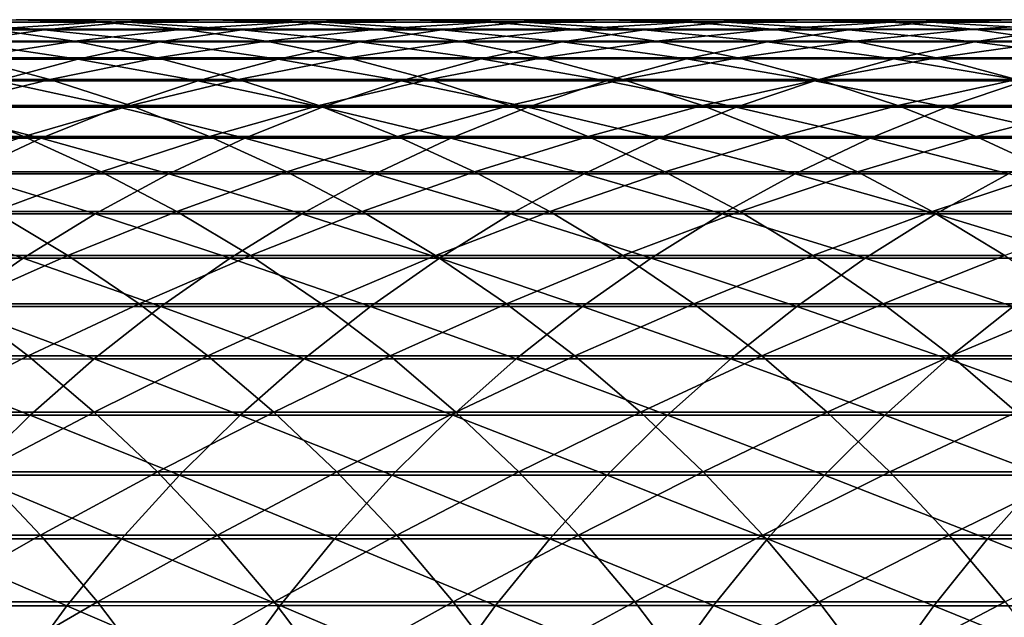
# Model space of a CAD drawing. Header units: metres. Extents: x -24 to 236, y -24 to 24.
# Tile 110 of 256: x 35.41 to 40.77, y 5.75 to 9. Entities that reach past the tile are written whole.
import ezdxf

# ---------------------------------------------------------------- set-up
doc = ezdxf.new("R2010")
doc.units = ezdxf.units.M
doc.layers.add('solid_10392024', color=7, linetype='CONTINUOUS')

msp = doc.modelspace()

# ---------------------------------------------------------------- linework, layer by layer
at = {"layer": 'solid_10392024'}
for points in [[(34.480358, 8.945696, 277.006073), (35.542892, 8.945666, 279.743988), (34.934357, 8.986072, 276.83194)], [(35.389732, 9.000037, 276.657288), (35.845142, 8.987552, 276.482635), (34.799976, 8.987594, 273.724976)], [(34.799976, 8.987594, 273.724976), (35.845142, 8.987552, 276.482635), (35.255444, 8.948692, 273.554382)], [(34.934357, 8.986072, 276.83194), (35.995487, 8.986042, 279.566254), (35.389732, 9.000037, 276.657288)], [(35.542892, 8.945666, 279.743988), (35.995487, 8.986042, 279.566254), (34.934357, 8.986072, 276.83194)], [(35.845142, 8.987552, 276.482635), (36.299252, 8.94865, 276.308472), (35.255444, 8.948692, 273.554382)], [(35.389732, 9.000037, 276.657288), (36.449451, 9.000008, 279.38797), (35.845142, 8.987552, 276.482635)], [(35.995487, 8.986042, 279.566254), (36.449451, 9.000008, 279.38797), (35.389732, 9.000037, 276.657288)], [(35.542892, 8.945666, 279.743988), (36.618587, 8.945663, 282.451019), (35.995487, 8.986042, 279.566254)], [(36.449451, 9.000008, 279.38797), (36.903454, 8.987521, 279.209686), (35.845142, 8.987552, 276.482635)], [(35.845142, 8.987552, 276.482635), (36.903454, 8.987521, 279.209686), (36.299252, 8.94865, 276.308472)], [(35.995487, 8.986042, 279.566254), (37.069725, 8.986039, 282.269623), (36.449451, 9.000008, 279.38797)], [(36.618587, 8.945663, 282.451019), (37.069725, 8.986039, 282.269623), (35.995487, 8.986042, 279.566254)], [(36.903454, 8.987521, 279.209686), (37.356159, 8.948621, 279.031891), (36.299252, 8.94865, 276.308472)], [(36.449451, 9.000008, 279.38797), (37.522232, 9.000005, 282.087646), (36.903454, 8.987521, 279.209686)], [(37.069725, 8.986039, 282.269623), (37.522232, 9.000005, 282.087646), (36.449451, 9.000008, 279.38797)], [(36.618587, 8.945663, 282.451019), (37.707314, 8.945704, 285.12677), (37.069725, 8.986039, 282.269623)], [(37.522232, 9.000005, 282.087646), (37.974773, 8.987518, 281.905701), (36.903454, 8.987521, 279.209686)], [(36.903454, 8.987521, 279.209686), (37.974773, 8.987518, 281.905701), (37.356159, 8.948621, 279.031891)], [(37.069725, 8.986039, 282.269623), (38.15694, 8.986079, 284.94165), (37.522232, 9.000005, 282.087646)], [(37.707314, 8.945704, 285.12677), (38.15694, 8.986079, 284.94165), (37.069725, 8.986039, 282.269623)], [(37.974773, 8.987518, 281.905701), (38.426022, 8.948618, 281.724243), (37.356159, 8.948621, 279.031891)], [(37.522232, 9.000005, 282.087646), (38.607929, 9.000045, 284.755981), (37.974773, 8.987518, 281.905701)], [(38.15694, 8.986079, 284.94165), (38.607929, 9.000045, 284.755981), (37.522232, 9.000005, 282.087646)], [(37.707314, 8.945704, 285.12677), (38.808918, 8.945783, 287.770874), (38.15694, 8.986079, 284.94165)], [(38.607929, 9.000045, 284.755981), (39.05896, 8.987558, 284.570282), (37.974773, 8.987518, 281.905701)], [(37.974773, 8.987518, 281.905701), (39.05896, 8.987558, 284.570282), (38.426022, 8.948618, 281.724243)], [(38.15694, 8.986079, 284.94165), (39.256981, 8.986159, 287.582001), (38.607929, 9.000045, 284.755981)], [(38.808918, 8.945783, 287.770874), (39.256981, 8.986159, 287.582001), (38.15694, 8.986079, 284.94165)], [(39.05896, 8.987558, 284.570282), (39.508698, 8.948658, 284.385101), (38.426022, 8.948618, 281.724243)], [(38.607929, 9.000045, 284.755981), (39.706398, 9.000125, 287.392548), (39.05896, 8.987558, 284.570282)], [(39.256981, 8.986159, 287.582001), (39.706398, 9.000125, 287.392548), (38.607929, 9.000045, 284.755981)], [(38.808918, 8.945783, 287.770874), (39.923248, 8.945878, 290.382996), (39.256981, 8.986159, 287.582001)], [(39.706398, 9.000125, 287.392548), (40.155853, 8.987638, 287.203064), (39.05896, 8.987558, 284.570282)], [(39.05896, 8.987558, 284.570282), (40.155853, 8.987638, 287.203064), (39.508698, 8.948658, 284.385101)], [(39.256981, 8.986159, 287.582001), (40.369682, 8.986255, 290.190308), (39.706398, 9.000125, 287.392548)], [(39.923248, 8.945878, 290.382996), (40.369682, 8.986255, 290.190308), (39.256981, 8.986159, 287.582001)], [(40.155853, 8.987638, 287.203064), (40.604027, 8.948737, 287.01413), (39.508698, 8.948658, 284.385101)], [(39.706398, 9.000125, 287.392548), (40.817471, 9.00022, 289.997009), (40.155853, 8.987638, 287.203064)], [(40.369682, 8.986255, 290.190308), (40.817471, 9.00022, 289.997009), (39.706398, 9.000125, 287.392548)], [(39.923248, 8.945878, 290.382996), (41.050144, 8.945969, 292.962799), (40.369682, 8.986255, 290.190308)], [(40.817471, 9.00022, 289.997009), (41.265297, 8.987735, 289.803711), (40.155853, 8.987638, 287.203064)], [(40.155853, 8.987638, 287.203064), (41.265297, 8.987735, 289.803711), (40.604027, 8.948737, 287.01413)], [(40.369682, 8.986255, 290.190308), (41.494892, 8.986345, 292.766235), (40.817471, 9.00022, 289.997009)], [(41.050144, 8.945969, 292.962799), (41.494892, 8.986345, 292.766235), (40.369682, 8.986255, 290.190308)], [(41.265297, 8.987735, 289.803711), (41.711845, 8.948833, 289.610962), (40.604027, 8.948737, 287.01413)], [(35.092999, 8.878999, 279.920654), (35.542892, 8.945666, 279.743988), (34.480358, 8.945696, 277.006073)], [(35.255444, 8.948692, 273.554382), (35.708263, 8.883492, 273.384766), (34.678989, 8.883533, 270.603912)], [(35.092999, 8.878999, 279.920654), (36.170143, 8.878996, 282.631348), (35.542892, 8.945666, 279.743988)], [(35.255444, 8.948692, 273.554382), (36.299252, 8.94865, 276.308472), (35.708263, 8.883492, 273.384766)], [(36.170143, 8.878996, 282.631348), (36.618587, 8.945663, 282.451019), (35.542892, 8.945666, 279.743988)], [(36.299252, 8.94865, 276.308472), (36.750729, 8.88345, 276.135315), (35.708263, 8.883492, 273.384766)], [(36.170143, 8.878996, 282.631348), (37.260368, 8.879036, 285.310791), (36.618587, 8.945663, 282.451019)], [(36.299252, 8.94865, 276.308472), (37.356159, 8.948621, 279.031891), (36.750729, 8.88345, 276.135315)], [(37.260368, 8.879036, 285.310791), (37.707314, 8.945704, 285.12677), (36.618587, 8.945663, 282.451019)], [(37.356159, 8.948621, 279.031891), (37.80624, 8.88342, 278.855133), (36.750729, 8.88345, 276.135315)], [(37.260368, 8.879036, 285.310791), (38.363529, 8.879115, 287.958649), (37.707314, 8.945704, 285.12677)], [(37.356159, 8.948621, 279.031891), (38.426022, 8.948618, 281.724243), (37.80624, 8.88342, 278.855133)], [(38.363529, 8.879115, 287.958649), (38.808918, 8.945783, 287.770874), (37.707314, 8.945704, 285.12677)], [(38.426022, 8.948618, 281.724243), (38.874653, 8.883417, 281.543854), (37.80624, 8.88342, 278.855133)], [(38.363529, 8.879115, 287.958649), (39.479477, 8.87921, 290.574554), (38.808918, 8.945783, 287.770874)], [(38.426022, 8.948618, 281.724243), (39.508698, 8.948658, 284.385101), (38.874653, 8.883417, 281.543854)], [(39.479477, 8.87921, 290.574554), (39.923248, 8.945878, 290.382996), (38.808918, 8.945783, 287.770874)], [(39.508698, 8.948658, 284.385101), (39.955826, 8.883456, 284.201019), (38.874653, 8.883417, 281.543854)], [(39.479477, 8.87921, 290.574554), (40.608051, 8.879299, 293.158203), (39.923248, 8.945878, 290.382996)], [(39.508698, 8.948658, 284.385101), (40.604027, 8.948737, 287.01413), (39.955826, 8.883456, 284.201019)], [(40.608051, 8.879299, 293.158203), (41.050144, 8.945969, 292.962799), (39.923248, 8.945878, 290.382996)], [(40.604027, 8.948737, 287.01413), (41.049599, 8.883535, 286.826294), (39.955826, 8.883456, 284.201019)], [(40.604027, 8.948737, 287.01413), (41.711845, 8.948833, 289.610962), (41.049599, 8.883535, 286.826294)], [(40.608051, 8.879299, 293.158203), (41.749104, 8.879368, 295.709229), (41.050144, 8.945969, 292.962799)], [(34.647133, 8.786236, 280.095764), (35.725712, 8.786233, 282.810059), (35.092999, 8.878999, 279.920654)], [(34.678989, 8.883533, 270.603912), (35.708263, 8.883492, 273.384766), (35.129124, 8.792222, 270.43927)], [(35.725712, 8.786233, 282.810059), (36.170143, 8.878996, 282.631348), (35.092999, 8.878999, 279.920654)], [(35.708263, 8.883492, 273.384766), (36.157112, 8.792181, 273.216644), (35.129124, 8.792222, 270.43927)], [(35.708263, 8.883492, 273.384766), (36.750729, 8.88345, 276.135315), (36.157112, 8.792181, 273.216644)], [(35.725712, 8.786233, 282.810059), (36.817425, 8.786272, 285.493164), (36.170143, 8.878996, 282.631348)], [(36.750729, 8.88345, 276.135315), (37.198242, 8.792139, 275.963684), (36.157112, 8.792181, 273.216644)], [(36.817425, 8.786272, 285.493164), (37.260368, 8.879036, 285.310791), (36.170143, 8.878996, 282.631348)], [(36.750729, 8.88345, 276.135315), (37.80624, 8.88342, 278.855133), (37.198242, 8.792139, 275.963684)], [(36.817425, 8.786272, 285.493164), (37.922127, 8.78635, 288.144714), (37.260368, 8.879036, 285.310791)], [(37.80624, 8.88342, 278.855133), (38.252369, 8.79211, 278.679932), (37.198242, 8.792139, 275.963684)], [(37.922127, 8.78635, 288.144714), (38.363529, 8.879115, 287.958649), (37.260368, 8.879036, 285.310791)], [(37.80624, 8.88342, 278.855133), (38.874653, 8.883417, 281.543854), (38.252369, 8.79211, 278.679932)], [(37.922127, 8.78635, 288.144714), (39.039673, 8.786444, 290.764404), (38.363529, 8.879115, 287.958649)], [(38.874653, 8.883417, 281.543854), (39.319347, 8.792107, 281.365021), (38.252369, 8.79211, 278.679932)], [(39.039673, 8.786444, 290.764404), (39.479477, 8.87921, 290.574554), (38.363529, 8.879115, 287.958649)], [(38.874653, 8.883417, 281.543854), (39.955826, 8.883456, 284.201019), (39.319347, 8.792107, 281.365021)], [(39.039673, 8.786444, 290.764404), (40.169914, 8.786532, 293.351837), (39.479477, 8.87921, 290.574554)], [(39.955826, 8.883456, 284.201019), (40.399029, 8.792147, 284.018555), (39.319347, 8.792107, 281.365021)], [(40.169914, 8.786532, 293.351837), (40.608051, 8.879299, 293.158203), (39.479477, 8.87921, 290.574554)], [(39.955826, 8.883456, 284.201019), (41.049599, 8.883535, 286.826294), (40.399029, 8.792147, 284.018555)], [(40.169914, 8.786532, 293.351837), (41.312691, 8.786601, 295.906738), (40.608051, 8.879299, 293.158203)], [(41.049599, 8.883535, 286.826294), (41.491257, 8.792225, 286.640106), (40.399029, 8.792147, 284.018555)], [(41.312691, 8.786601, 295.906738), (41.749104, 8.879368, 295.709229), (40.608051, 8.879299, 293.158203)], [(35.129124, 8.792222, 270.43927), (35.573948, 8.675071, 270.27655), (34.560474, 8.675104, 267.472595)], [(35.286594, 8.667646, 282.986633), (35.725712, 8.786233, 282.810059), (34.647133, 8.786236, 280.095764)], [(35.129124, 8.792222, 270.43927), (36.157112, 8.792181, 273.216644), (35.573948, 8.675071, 270.27655)], [(35.286594, 8.667646, 282.986633), (36.379776, 8.667686, 285.67334), (35.725712, 8.786233, 282.810059)], [(36.157112, 8.792181, 273.216644), (36.600662, 8.67503, 273.050507), (35.573948, 8.675071, 270.27655)], [(36.379776, 8.667686, 285.67334), (36.817425, 8.786272, 285.493164), (35.725712, 8.786233, 282.810059)], [(36.157112, 8.792181, 273.216644), (37.198242, 8.792139, 275.963684), (36.600662, 8.67503, 273.050507)], [(36.379776, 8.667686, 285.67334), (37.486008, 8.667763, 288.328552), (36.817425, 8.786272, 285.493164)], [(37.198242, 8.792139, 275.963684), (37.640476, 8.674989, 275.794067), (36.600662, 8.67503, 273.050507)], [(37.486008, 8.667763, 288.328552), (37.922127, 8.78635, 288.144714), (36.817425, 8.786272, 285.493164)], [(37.198242, 8.792139, 275.963684), (38.252369, 8.79211, 278.679932), (37.640476, 8.674989, 275.794067)], [(37.486008, 8.667763, 288.328552), (38.605133, 8.667855, 290.951965), (37.922127, 8.78635, 288.144714)], [(38.252369, 8.79211, 278.679932), (38.693233, 8.67496, 278.506805), (37.640476, 8.674989, 275.794067)], [(38.605133, 8.667855, 290.951965), (39.039673, 8.786444, 290.764404), (37.922127, 8.78635, 288.144714)], [(38.252369, 8.79211, 278.679932), (39.319347, 8.792107, 281.365021), (38.693233, 8.67496, 278.506805)], [(38.605133, 8.667855, 290.951965), (39.737015, 8.667942, 293.543182), (39.039673, 8.786444, 290.764404)], [(39.319347, 8.792107, 281.365021), (39.758793, 8.674957, 281.188324), (38.693233, 8.67496, 278.506805)], [(39.737015, 8.667942, 293.543182), (40.169914, 8.786532, 293.351837), (39.039673, 8.786444, 290.764404)], [(39.319347, 8.792107, 281.365021), (40.399029, 8.792147, 284.018555), (39.758793, 8.674957, 281.188324)], [(39.737015, 8.667942, 293.543182), (40.8815, 8.66801, 296.101898), (40.169914, 8.786532, 293.351837)], [(40.399029, 8.792147, 284.018555), (40.837006, 8.674996, 283.838226), (39.758793, 8.674957, 281.188324)], [(40.8815, 8.66801, 296.101898), (41.312691, 8.786601, 295.906738), (40.169914, 8.786532, 293.351837)], [(40.399029, 8.792147, 284.018555), (41.491257, 8.792225, 286.640106), (40.837006, 8.674996, 283.838226)], [(34.560474, 8.675104, 267.472595), (35.573948, 8.675071, 270.27655), (34.999893, 8.532455, 267.315674)], [(34.854084, 8.523585, 283.160522), (35.948715, 8.523624, 285.85083), (35.286594, 8.667646, 282.986633)], [(35.573948, 8.675071, 270.27655), (36.012157, 8.532423, 270.116272), (34.999893, 8.532455, 267.315674)], [(35.948715, 8.523624, 285.85083), (36.379776, 8.667686, 285.67334), (35.286594, 8.667646, 282.986633)], [(35.573948, 8.675071, 270.27655), (36.600662, 8.67503, 273.050507), (36.012157, 8.532423, 270.116272)], [(35.948715, 8.523624, 285.85083), (37.056446, 8.5237, 288.509644), (36.379776, 8.667686, 285.67334)], [(36.600662, 8.67503, 273.050507), (37.037621, 8.532382, 272.886841), (36.012157, 8.532423, 270.116272)], [(37.056446, 8.5237, 288.509644), (37.486008, 8.667763, 288.328552), (36.379776, 8.667686, 285.67334)], [(36.600662, 8.67503, 273.050507), (37.640476, 8.674989, 275.794067), (37.037621, 8.532382, 272.886841)], [(37.640476, 8.674989, 275.794067), (38.076134, 8.532342, 275.626953), (37.037621, 8.532382, 272.886841)], [(37.056446, 8.5237, 288.509644), (38.177135, 8.52379, 291.136688), (37.486008, 8.667763, 288.328552)], [(38.177135, 8.52379, 291.136688), (38.605133, 8.667855, 290.951965), (37.486008, 8.667763, 288.328552)], [(37.640476, 8.674989, 275.794067), (38.693233, 8.67496, 278.506805), (38.076134, 8.532342, 275.626953)], [(38.693233, 8.67496, 278.506805), (39.127544, 8.532313, 278.336243), (38.076134, 8.532342, 275.626953)], [(38.177135, 8.52379, 291.136688), (39.310635, 8.523876, 293.731628), (38.605133, 8.667855, 290.951965)], [(39.310635, 8.523876, 293.731628), (39.737015, 8.667942, 293.543182), (38.605133, 8.667855, 290.951965)], [(38.693233, 8.67496, 278.506805), (39.758793, 8.674957, 281.188324), (39.127544, 8.532313, 278.336243)], [(39.758793, 8.674957, 281.188324), (40.191708, 8.53231, 281.014252), (39.127544, 8.532313, 278.336243)], [(39.310635, 8.523876, 293.731628), (40.456799, 8.523943, 296.294128), (39.737015, 8.667942, 293.543182)], [(40.456799, 8.523943, 296.294128), (40.8815, 8.66801, 296.101898), (39.737015, 8.667942, 293.543182)], [(39.758793, 8.674957, 281.188324), (40.837006, 8.674996, 283.838226), (40.191708, 8.53231, 281.014252)], [(40.837006, 8.674996, 283.838226), (41.268471, 8.53235, 283.660583), (40.191708, 8.53231, 281.014252)], [(40.456799, 8.523943, 296.294128), (41.61549, 8.523978, 298.823822), (40.8815, 8.66801, 296.101898)], [(34.999893, 8.532455, 267.315674), (35.431381, 8.36473, 267.16153), (34.433605, 8.364749, 264.334534)], [(34.999893, 8.532455, 267.315674), (36.012157, 8.532423, 270.116272), (35.431381, 8.36473, 267.16153)], [(36.012157, 8.532423, 270.116272), (36.442463, 8.364697, 269.958893), (35.431381, 8.36473, 267.16153)], [(36.012157, 8.532423, 270.116272), (37.037621, 8.532382, 272.886841), (36.442463, 8.364697, 269.958893)], [(37.037621, 8.532382, 272.886841), (37.466694, 8.364658, 272.726135), (36.442463, 8.364697, 269.958893)], [(37.037621, 8.532382, 272.886841), (38.076134, 8.532342, 275.626953), (37.466694, 8.364658, 272.726135)], [(38.076134, 8.532342, 275.626953), (38.503933, 8.364618, 275.462891), (37.466694, 8.364658, 272.726135)], [(38.076134, 8.532342, 275.626953), (39.127544, 8.532313, 278.336243), (38.503933, 8.364618, 275.462891)], [(39.127544, 8.532313, 278.336243), (39.55402, 8.364591, 278.168762), (38.503933, 8.364618, 275.462891)], [(39.127544, 8.532313, 278.336243), (40.191708, 8.53231, 281.014252), (39.55402, 8.364591, 278.168762)], [(40.191708, 8.53231, 281.014252), (40.61681, 8.364588, 280.843292), (39.55402, 8.364591, 278.168762)], [(40.191708, 8.53231, 281.014252), (41.268471, 8.53235, 283.660583), (40.61681, 8.364588, 280.843292)], [(41.268471, 8.53235, 283.660583), (41.69215, 8.364626, 283.486145), (40.61681, 8.364588, 280.843292)], [(34.429455, 8.354474, 283.331268), (35.525509, 8.354511, 286.025055), (34.854084, 8.523585, 283.160522)], [(35.525509, 8.354511, 286.025055), (35.948715, 8.523624, 285.85083), (34.854084, 8.523585, 283.160522)], [(35.525509, 8.354511, 286.025055), (36.634712, 8.354586, 288.687439), (35.948715, 8.523624, 285.85083)], [(36.634712, 8.354586, 288.687439), (37.056446, 8.5237, 288.509644), (35.948715, 8.523624, 285.85083)], [(36.634712, 8.354586, 288.687439), (37.756931, 8.354674, 291.318085), (37.056446, 8.5237, 288.509644)], [(37.756931, 8.354674, 291.318085), (38.177135, 8.52379, 291.136688), (37.056446, 8.5237, 288.509644)], [(37.756931, 8.354674, 291.318085), (38.892017, 8.354759, 293.916656), (38.177135, 8.52379, 291.136688)], [(38.892017, 8.354759, 293.916656), (39.310635, 8.523876, 293.731628), (38.177135, 8.52379, 291.136688)], [(38.892017, 8.354759, 293.916656), (40.039837, 8.354824, 296.482849), (39.310635, 8.523876, 293.731628)], [(40.039837, 8.354824, 296.482849), (40.456799, 8.523943, 296.294128), (39.310635, 8.523876, 293.731628)], [(40.039837, 8.354824, 296.482849), (41.200241, 8.354858, 299.016296), (40.456799, 8.523943, 296.294128)], [(41.200241, 8.354858, 299.016296), (41.61549, 8.523978, 298.823822), (40.456799, 8.523943, 296.294128)], [(34.433605, 8.364749, 264.334534), (35.431381, 8.36473, 267.16153), (34.857021, 8.172439, 264.186859)], [(35.431381, 8.36473, 267.16153), (35.85368, 8.17242, 267.010712), (34.857021, 8.172439, 264.186859)], [(35.431381, 8.36473, 267.16153), (36.442463, 8.364697, 269.958893), (35.85368, 8.17242, 267.010712)], [(36.442463, 8.364697, 269.958893), (36.863598, 8.172388, 269.80484), (35.85368, 8.17242, 267.010712)], [(36.442463, 8.364697, 269.958893), (37.466694, 8.364658, 272.726135), (36.863598, 8.172388, 269.80484)], [(37.466694, 8.364658, 272.726135), (37.886627, 8.17235, 272.568848), (36.863598, 8.172388, 269.80484)], [(37.466694, 8.364658, 272.726135), (38.503933, 8.364618, 275.462891), (37.886627, 8.17235, 272.568848)], [(38.503933, 8.364618, 275.462891), (38.922615, 8.172311, 275.302307), (37.886627, 8.17235, 272.568848)], [(38.503933, 8.364618, 275.462891), (39.55402, 8.364591, 278.168762), (38.922615, 8.172311, 275.302307)], [(39.55402, 8.364591, 278.168762), (39.971409, 8.172284, 278.004852), (38.922615, 8.172311, 275.302307)], [(39.55402, 8.364591, 278.168762), (40.61681, 8.364588, 280.843292), (39.971409, 8.172284, 278.004852)], [(40.61681, 8.364588, 280.843292), (41.032856, 8.172281, 280.676025), (39.971409, 8.172284, 278.004852)], [(40.61681, 8.364588, 280.843292), (41.69215, 8.364626, 283.486145), (41.032856, 8.172281, 280.676025)], [(35.111397, 8.160845, 286.195557), (35.525509, 8.354511, 286.025055), (34.429455, 8.354474, 283.331268)], [(35.111397, 8.160845, 286.195557), (36.222042, 8.160917, 288.861389), (35.525509, 8.354511, 286.025055)], [(36.222042, 8.160917, 288.861389), (36.634712, 8.354586, 288.687439), (35.525509, 8.354511, 286.025055)], [(36.222042, 8.160917, 288.861389), (37.345757, 8.161004, 291.495575), (36.634712, 8.354586, 288.687439)], [(37.345757, 8.161004, 291.495575), (37.756931, 8.354674, 291.318085), (36.634712, 8.354586, 288.687439)], [(37.345757, 8.161004, 291.495575), (38.482399, 8.161086, 294.097717), (37.756931, 8.354674, 291.318085)], [(38.482399, 8.161086, 294.097717), (38.892017, 8.354759, 293.916656), (37.756931, 8.354674, 291.318085)], [(38.482399, 8.161086, 294.097717), (39.631832, 8.16115, 296.667511), (38.892017, 8.354759, 293.916656)], [(39.631832, 8.16115, 296.667511), (40.039837, 8.354824, 296.482849), (38.892017, 8.354759, 293.916656)], [(39.631832, 8.16115, 296.667511), (40.793919, 8.161183, 299.20462), (40.039837, 8.354824, 296.482849)], [(40.793919, 8.161183, 299.20462), (41.200241, 8.354858, 299.016296), (40.039837, 8.354824, 296.482849)], [(34.7076, 7.943192, 286.361816), (35.819653, 7.943263, 289.031036), (35.111397, 8.160845, 286.195557)], [(34.857021, 8.172439, 264.186859), (35.85368, 8.17242, 267.010712), (35.26997, 7.956109, 264.042847)], [(35.819653, 7.943263, 289.031036), (36.222042, 8.160917, 288.861389), (35.111397, 8.160845, 286.195557)], [(35.85368, 8.17242, 267.010712), (36.265537, 7.95609, 266.863617), (35.26997, 7.956109, 264.042847)], [(35.819653, 7.943263, 289.031036), (36.944828, 7.943347, 291.66861), (36.222042, 8.160917, 288.861389)], [(35.85368, 8.17242, 267.010712), (36.863598, 8.172388, 269.80484), (36.265537, 7.95609, 266.863617)], [(36.944828, 7.943347, 291.66861), (37.345757, 8.161004, 291.495575), (36.222042, 8.160917, 288.861389)], [(36.863598, 8.172388, 269.80484), (37.274326, 7.95606, 269.654602), (36.265537, 7.95609, 266.863617)], [(36.863598, 8.172388, 269.80484), (37.886627, 8.17235, 272.568848), (37.274326, 7.95606, 269.654602)], [(36.944828, 7.943347, 291.66861), (38.082985, 7.943428, 294.274231), (37.345757, 8.161004, 291.495575)], [(37.886627, 8.17235, 272.568848), (38.296185, 7.956022, 272.415436), (37.274326, 7.95606, 269.654602)], [(38.082985, 7.943428, 294.274231), (38.482399, 8.161086, 294.097717), (37.345757, 8.161004, 291.495575)], [(37.886627, 8.17235, 272.568848), (38.922615, 8.172311, 275.302307), (38.296185, 7.956022, 272.415436)], [(38.082985, 7.943428, 294.274231), (39.233994, 7.94349, 296.847565), (38.482399, 8.161086, 294.097717)], [(38.922615, 8.172311, 275.302307), (39.330952, 7.955985, 275.145691), (38.296185, 7.956022, 272.415436)], [(39.233994, 7.94349, 296.847565), (39.631832, 8.16115, 296.667511), (38.482399, 8.161086, 294.097717)], [(38.922615, 8.172311, 275.302307), (39.971409, 8.172284, 278.004852), (39.330952, 7.955985, 275.145691)], [(39.233994, 7.94349, 296.847565), (40.397713, 7.943523, 299.388245), (39.631832, 8.16115, 296.667511)], [(39.971409, 8.172284, 278.004852), (40.378483, 7.955958, 277.844971), (39.330952, 7.955985, 275.145691)], [(40.397713, 7.943523, 299.388245), (40.793919, 8.161183, 299.20462), (39.631832, 8.16115, 296.667511)], [(39.971409, 8.172284, 278.004852), (41.032856, 8.172281, 280.676025), (40.378483, 7.955958, 277.844971)], [(41.032856, 8.172281, 280.676025), (41.438622, 7.955956, 280.512848), (40.378483, 7.955958, 277.844971)], [(40.397713, 7.943523, 299.388245), (41.574013, 7.943522, 301.895966), (40.793919, 8.161183, 299.20462)], [(34.3153, 7.702195, 286.523315), (35.428722, 7.702264, 289.195831), (34.7076, 7.943192, 286.361816)], [(35.26997, 7.956109, 264.042847), (35.671246, 7.716396, 263.902893), (34.690075, 7.716399, 261.055786)], [(35.428722, 7.702264, 289.195831), (35.819653, 7.943263, 289.031036), (34.7076, 7.943192, 286.361816)], [(35.26997, 7.956109, 264.042847), (36.265537, 7.95609, 266.863617), (35.671246, 7.716396, 263.902893)], [(35.428722, 7.702264, 289.195831), (36.555313, 7.702345, 291.836761), (35.819653, 7.943263, 289.031036)], [(36.265537, 7.95609, 266.863617), (36.665752, 7.716378, 266.720642), (35.671246, 7.716396, 263.902893)], [(36.555313, 7.702345, 291.836761), (36.944828, 7.943347, 291.66861), (35.819653, 7.943263, 289.031036)], [(36.265537, 7.95609, 266.863617), (37.274326, 7.95606, 269.654602), (36.665752, 7.716378, 266.720642)], [(36.555313, 7.702345, 291.836761), (37.694942, 7.702423, 294.44574), (36.944828, 7.943347, 291.66861)], [(37.274326, 7.95606, 269.654602), (37.673443, 7.716349, 269.508606), (36.665752, 7.716378, 266.720642)], [(37.694942, 7.702423, 294.44574), (38.082985, 7.943428, 294.274231), (36.944828, 7.943347, 291.66861)], [(37.274326, 7.95606, 269.654602), (38.296185, 7.956022, 272.415436), (37.673443, 7.716349, 269.508606)], [(38.296185, 7.956022, 272.415436), (38.694157, 7.716312, 272.266388), (37.673443, 7.716349, 269.508606)], [(37.694942, 7.702423, 294.44574), (38.847481, 7.702483, 297.022491), (38.082985, 7.943428, 294.274231)], [(38.847481, 7.702483, 297.022491), (39.233994, 7.94349, 296.847565), (38.082985, 7.943428, 294.274231)], [(38.296185, 7.956022, 272.415436), (39.330952, 7.955985, 275.145691), (38.694157, 7.716312, 272.266388)], [(39.330952, 7.955985, 275.145691), (39.727745, 7.716276, 274.9935), (38.694157, 7.716312, 272.266388)], [(38.847481, 7.702483, 297.022491), (40.012791, 7.702516, 299.56665), (39.233994, 7.94349, 296.847565)], [(40.012791, 7.702516, 299.56665), (40.397713, 7.943523, 299.388245), (39.233994, 7.94349, 296.847565)], [(39.330952, 7.955985, 275.145691), (40.378483, 7.955958, 277.844971), (39.727745, 7.716276, 274.9935)], [(40.378483, 7.955958, 277.844971), (40.774048, 7.71625, 277.689636), (39.727745, 7.716276, 274.9935)], [(40.012791, 7.702516, 299.56665), (41.190742, 7.702515, 302.077911), (40.397713, 7.943523, 299.388245)], [(40.378483, 7.955958, 277.844971), (41.438622, 7.955956, 280.512848), (40.774048, 7.71625, 277.689636)], [(41.190742, 7.702515, 302.077911), (41.574013, 7.943522, 301.895966), (40.397713, 7.943523, 299.388245)], [(35.0504, 7.438627, 289.355316), (35.428722, 7.702264, 289.195831), (34.3153, 7.702195, 286.523315)], [(34.690075, 7.716399, 261.055786), (35.671246, 7.716396, 263.902893), (35.079483, 7.454007, 260.923187)], [(35.0504, 7.438627, 289.355316), (36.178364, 7.438706, 291.999451), (35.428722, 7.702264, 289.195831)], [(35.671246, 7.716396, 263.902893), (36.059666, 7.454004, 263.767456), (35.079483, 7.454007, 260.923187)], [(36.178364, 7.438706, 291.999451), (36.555313, 7.702345, 291.836761), (35.428722, 7.702264, 289.195831)], [(35.671246, 7.716396, 263.902893), (36.665752, 7.716378, 266.720642), (36.059666, 7.454004, 263.767456)], [(36.665752, 7.716378, 266.720642), (37.053146, 7.453987, 266.582275), (36.059666, 7.454004, 263.767456)], [(36.178364, 7.438706, 291.999451), (37.31942, 7.438781, 294.611725), (36.555313, 7.702345, 291.836761)], [(37.31942, 7.438781, 294.611725), (37.694942, 7.702423, 294.44574), (36.555313, 7.702345, 291.836761)], [(36.665752, 7.716378, 266.720642), (37.673443, 7.716349, 269.508606), (37.053146, 7.453987, 266.582275)], [(37.673443, 7.716349, 269.508606), (38.059772, 7.453959, 269.36731), (37.053146, 7.453987, 266.582275)], [(37.31942, 7.438781, 294.611725), (38.473438, 7.438839, 297.191772), (37.694942, 7.702423, 294.44574)], [(37.673443, 7.716349, 269.508606), (38.694157, 7.716312, 272.266388), (38.059772, 7.453959, 269.36731)], [(38.473438, 7.438839, 297.191772), (38.847481, 7.702483, 297.022491), (37.694942, 7.702423, 294.44574)], [(38.694157, 7.716312, 272.266388), (39.079384, 7.453923, 272.12207), (38.059772, 7.453959, 269.36731)], [(38.473438, 7.438839, 297.191772), (39.640285, 7.43887, 299.739288), (38.847481, 7.702483, 297.022491)], [(38.694157, 7.716312, 272.266388), (39.727745, 7.716276, 274.9935), (39.079384, 7.453923, 272.12207)], [(39.640285, 7.43887, 299.739288), (40.012791, 7.702516, 299.56665), (38.847481, 7.702483, 297.022491)], [(39.727745, 7.716276, 274.9935), (40.111824, 7.453888, 274.846191), (39.079384, 7.453923, 272.12207)], [(39.640285, 7.43887, 299.739288), (40.819839, 7.438869, 302.253967), (40.012791, 7.702516, 299.56665)], [(39.727745, 7.716276, 274.9935), (40.774048, 7.71625, 277.689636), (40.111824, 7.453888, 274.846191)], [(40.819839, 7.438869, 302.253967), (41.190742, 7.702515, 302.077911), (40.012791, 7.702516, 299.56665)], [(40.774048, 7.71625, 277.689636), (41.15694, 7.453863, 277.539246), (40.111824, 7.453888, 274.846191)], [(35.079483, 7.454007, 260.923187), (35.454857, 7.169707, 260.795349), (34.489048, 7.169696, 257.924835)], [(35.079483, 7.454007, 260.923187), (36.059666, 7.454004, 263.767456), (35.454857, 7.169707, 260.795349)], [(36.059666, 7.454004, 263.767456), (36.434086, 7.169705, 263.636871), (35.454857, 7.169707, 260.795349)], [(36.059666, 7.454004, 263.767456), (37.053146, 7.453987, 266.582275), (36.434086, 7.169705, 263.636871)], [(37.053146, 7.453987, 266.582275), (37.426582, 7.169688, 266.448914), (36.434086, 7.169705, 263.636871)], [(37.053146, 7.453987, 266.582275), (38.059772, 7.453959, 269.36731), (37.426582, 7.169688, 266.448914)], [(38.059772, 7.453959, 269.36731), (38.432178, 7.169661, 269.231079), (37.426582, 7.169688, 266.448914)], [(38.059772, 7.453959, 269.36731), (39.079384, 7.453923, 272.12207), (38.432178, 7.169661, 269.231079)], [(39.079384, 7.453923, 272.12207), (39.450726, 7.169627, 271.983002), (38.432178, 7.169661, 269.231079)], [(39.079384, 7.453923, 272.12207), (40.111824, 7.453888, 274.846191), (39.450726, 7.169627, 271.983002)], [(40.111824, 7.453888, 274.846191), (40.482063, 7.169593, 274.704193), (39.450726, 7.169627, 271.983002)], [(40.111824, 7.453888, 274.846191), (41.15694, 7.453863, 277.539246), (40.482063, 7.169593, 274.704193)], [(41.15694, 7.453863, 277.539246), (41.526031, 7.169569, 277.394318), (40.482063, 7.169593, 274.704193)], [(34.685799, 7.153128, 289.509003), (35.815086, 7.153204, 292.15625), (35.0504, 7.438627, 289.355316)], [(35.815086, 7.153204, 292.15625), (36.178364, 7.438706, 291.999451), (35.0504, 7.438627, 289.355316)], [(35.815086, 7.153204, 292.15625), (36.957516, 7.153276, 294.771667), (36.178364, 7.438706, 291.999451)], [(36.957516, 7.153276, 294.771667), (37.31942, 7.438781, 294.611725), (36.178364, 7.438706, 291.999451)], [(36.957516, 7.153276, 294.771667), (38.112961, 7.153331, 297.354919), (37.31942, 7.438781, 294.611725)], [(38.112961, 7.153331, 297.354919), (38.473438, 7.438839, 297.191772), (37.31942, 7.438781, 294.611725)], [(38.112961, 7.153331, 297.354919), (39.281292, 7.153361, 299.905701), (38.473438, 7.438839, 297.191772)], [(39.281292, 7.153361, 299.905701), (39.640285, 7.43887, 299.739288), (38.473438, 7.438839, 297.191772)], [(39.281292, 7.153361, 299.905701), (40.462383, 7.153361, 302.423645), (39.640285, 7.43887, 299.739288)], [(40.462383, 7.153361, 302.423645), (40.819839, 7.438869, 302.253967), (39.640285, 7.43887, 299.739288)], [(40.462383, 7.153361, 302.423645), (41.656109, 7.15333, 304.908417), (40.819839, 7.438869, 302.253967)], [(34.335991, 6.846605, 289.656494), (35.466545, 6.846678, 292.306702), (34.685799, 7.153128, 289.509003)], [(34.489048, 7.169696, 257.924835), (35.454857, 7.169707, 260.795349), (34.850166, 6.864325, 257.804779)], [(35.466545, 6.846678, 292.306702), (35.815086, 7.153204, 292.15625), (34.685799, 7.153128, 289.509003)], [(35.454857, 7.169707, 260.795349), (35.815098, 6.864336, 260.672699), (34.850166, 6.864325, 257.804779)], [(35.454857, 7.169707, 260.795349), (36.434086, 7.169705, 263.636871), (35.815098, 6.864336, 260.672699)], [(35.466545, 6.846678, 292.306702), (36.610294, 6.846747, 294.92514), (35.815086, 7.153204, 292.15625)], [(36.610294, 6.846747, 294.92514), (36.957516, 7.153276, 294.771667), (35.815086, 7.153204, 292.15625)], [(36.434086, 7.169705, 263.636871), (36.793411, 6.864333, 263.511536), (35.815098, 6.864336, 260.672699)], [(36.434086, 7.169705, 263.636871), (37.426582, 7.169688, 266.448914), (36.793411, 6.864333, 263.511536)], [(36.610294, 6.846747, 294.92514), (37.767109, 6.8468, 297.511444), (36.957516, 7.153276, 294.771667)], [(37.426582, 7.169688, 266.448914), (37.784954, 6.864318, 266.320892), (36.793411, 6.864333, 263.511536)], [(37.767109, 6.8468, 297.511444), (38.112961, 7.153331, 297.354919), (36.957516, 7.153276, 294.771667)], [(37.426582, 7.169688, 266.448914), (38.432178, 7.169661, 269.231079), (37.784954, 6.864318, 266.320892)], [(37.767109, 6.8468, 297.511444), (38.936863, 6.846829, 300.065338), (38.112961, 7.153331, 297.354919)], [(38.432178, 7.169661, 269.231079), (38.78957, 6.864291, 269.100372), (37.784954, 6.864318, 266.320892)], [(38.936863, 6.846829, 300.065338), (39.281292, 7.153361, 299.905701), (38.112961, 7.153331, 297.354919)], [(38.432178, 7.169661, 269.231079), (39.450726, 7.169627, 271.983002), (38.78957, 6.864291, 269.100372)], [(39.450726, 7.169627, 271.983002), (39.807095, 6.864259, 271.849518), (38.78957, 6.864291, 269.100372)], [(38.936863, 6.846829, 300.065338), (40.119434, 6.846828, 302.586426), (39.281292, 7.153361, 299.905701)], [(40.119434, 6.846828, 302.586426), (40.462383, 7.153361, 302.423645), (39.281292, 7.153361, 299.905701)], [(39.450726, 7.169627, 271.983002), (40.482063, 7.169593, 274.704193), (39.807095, 6.864259, 271.849518)], [(40.482063, 7.169593, 274.704193), (40.837372, 6.864227, 274.567932), (39.807095, 6.864259, 271.849518)], [(40.119434, 6.846828, 302.586426), (41.314697, 6.846798, 305.074432), (40.462383, 7.153361, 302.423645)], [(41.314697, 6.846798, 305.074432), (41.656109, 7.15333, 304.908417), (40.462383, 7.153361, 302.423645)], [(40.482063, 7.169593, 274.704193), (41.526031, 7.169569, 277.394318), (40.837372, 6.864227, 274.567932)], [(34.850166, 6.864325, 257.804779), (35.815098, 6.864336, 260.672699), (35.195053, 6.538779, 257.690155)], [(35.815098, 6.864336, 260.672699), (36.159142, 6.53879, 260.555542), (35.195053, 6.538779, 257.690155)], [(35.815098, 6.864336, 260.672699), (36.793411, 6.864333, 263.511536), (36.159142, 6.53879, 260.555542)], [(36.793411, 6.864333, 263.511536), (37.136581, 6.538787, 263.391876), (36.159142, 6.53879, 260.555542)], [(36.793411, 6.864333, 263.511536), (37.784954, 6.864318, 266.320892), (37.136581, 6.538787, 263.391876)], [(37.784954, 6.864318, 266.320892), (38.12722, 6.538773, 266.198669), (37.136581, 6.538787, 263.391876)], [(37.784954, 6.864318, 266.320892), (38.78957, 6.864291, 269.100372), (38.12722, 6.538773, 266.198669)], [(38.78957, 6.864291, 269.100372), (39.130894, 6.538747, 268.975525), (38.12722, 6.538773, 266.198669)], [(38.78957, 6.864291, 269.100372), (39.807095, 6.864259, 271.849518), (39.130894, 6.538747, 268.975525)], [(39.807095, 6.864259, 271.849518), (40.147446, 6.538716, 271.722046), (39.130894, 6.538747, 268.975525)], [(39.807095, 6.864259, 271.849518), (40.837372, 6.864227, 274.567932), (40.147446, 6.538716, 271.722046)], [(40.837372, 6.864227, 274.567932), (41.176708, 6.538686, 274.437775), (40.147446, 6.538716, 271.722046)], [(35.13377, 6.52003, 292.450348), (35.466545, 6.846678, 292.306702), (34.335991, 6.846605, 289.656494)], [(35.13377, 6.52003, 292.450348), (36.278778, 6.520095, 295.071655), (35.466545, 6.846678, 292.306702)], [(36.278778, 6.520095, 295.071655), (36.610294, 6.846747, 294.92514), (35.466545, 6.846678, 292.306702)], [(36.278778, 6.520095, 295.071655), (37.436897, 6.520146, 297.660919), (36.610294, 6.846747, 294.92514)], [(37.436897, 6.520146, 297.660919), (37.767109, 6.8468, 297.511444), (36.610294, 6.846747, 294.92514)], [(37.436897, 6.520146, 297.660919), (38.608009, 6.520174, 300.217743), (37.767109, 6.8468, 297.511444)], [(38.608009, 6.520174, 300.217743), (38.936863, 6.846829, 300.065338), (37.767109, 6.8468, 297.511444)], [(38.608009, 6.520174, 300.217743), (39.791992, 6.520173, 302.741852), (38.936863, 6.846829, 300.065338)], [(39.791992, 6.520173, 302.741852), (40.119434, 6.846828, 302.586426), (38.936863, 6.846829, 300.065338)], [(39.791992, 6.520173, 302.741852), (40.988724, 6.520144, 305.23291), (40.119434, 6.846828, 302.586426)], [(40.988724, 6.520144, 305.23291), (41.314697, 6.846798, 305.074432), (40.119434, 6.846828, 302.586426)], [(35.195053, 6.538779, 257.690155), (35.52269, 6.194016, 257.581238), (34.572891, 6.193995, 254.689484)], [(34.817738, 6.174219, 292.586761), (35.963936, 6.174281, 295.210815), (35.13377, 6.52003, 292.450348)], [(35.963936, 6.174281, 295.210815), (36.278778, 6.520095, 295.071655), (35.13377, 6.52003, 292.450348)], [(35.195053, 6.538779, 257.690155), (36.159142, 6.53879, 260.555542), (35.52269, 6.194016, 257.581238)], [(36.159142, 6.53879, 260.555542), (36.485977, 6.194026, 260.444275), (35.52269, 6.194016, 257.581238)], [(35.963936, 6.174281, 295.210815), (37.123299, 6.174329, 297.802826), (36.278778, 6.520095, 295.071655)], [(36.159142, 6.53879, 260.555542), (37.136581, 6.538787, 263.391876), (36.485977, 6.194026, 260.444275)], [(37.123299, 6.174329, 297.802826), (37.436897, 6.520146, 297.660919), (36.278778, 6.520095, 295.071655)], [(37.136581, 6.538787, 263.391876), (37.462589, 6.194024, 263.278168), (36.485977, 6.194026, 260.444275)], [(37.123299, 6.174329, 297.802826), (38.295704, 6.174355, 300.362488), (37.436897, 6.520146, 297.660919)], [(37.136581, 6.538787, 263.391876), (38.12722, 6.538773, 266.198669), (37.462589, 6.194024, 263.278168)], [(38.295704, 6.174355, 300.362488), (38.608009, 6.520174, 300.217743), (37.436897, 6.520146, 297.660919)], [(38.12722, 6.538773, 266.198669), (38.452366, 6.19401, 266.08252), (37.462589, 6.194024, 263.278168)], [(38.12722, 6.538773, 266.198669), (39.130894, 6.538747, 268.975525), (38.452366, 6.19401, 266.08252)], [(38.295704, 6.174355, 300.362488), (39.481026, 6.174355, 302.889465), (38.608009, 6.520174, 300.217743)], [(39.130894, 6.538747, 268.975525), (39.455147, 6.193986, 268.856903), (38.452366, 6.19401, 266.08252)], [(39.481026, 6.174355, 302.889465), (39.791992, 6.520173, 302.741852), (38.608009, 6.520174, 300.217743)], [(39.130894, 6.538747, 268.975525), (40.147446, 6.538716, 271.722046), (39.455147, 6.193986, 268.856903)], [(40.147446, 6.538716, 271.722046), (40.470772, 6.193956, 271.600922), (39.455147, 6.193986, 268.856903)], [(39.481026, 6.174355, 302.889465), (40.67915, 6.174327, 305.383423), (39.791992, 6.520173, 302.741852)], [(40.67915, 6.174327, 305.383423), (40.988724, 6.520144, 305.23291), (39.791992, 6.520173, 302.741852)], [(40.147446, 6.538716, 271.722046), (41.176708, 6.538686, 274.437775), (40.470772, 6.193956, 271.600922)], [(41.176708, 6.538686, 274.437775), (41.499077, 6.193927, 274.314148), (40.470772, 6.193956, 271.600922)], [(40.67915, 6.174327, 305.383423), (41.889954, 6.174277, 307.844025), (40.988724, 6.520144, 305.23291)], [(34.519371, 5.810261, 292.715546), (35.666702, 5.81032, 295.342194), (34.817738, 6.174219, 292.586761)], [(34.572891, 6.193995, 254.689484), (35.52269, 6.194016, 257.581238), (34.883049, 5.831029, 254.588852)], [(35.666702, 5.81032, 295.342194), (35.963936, 6.174281, 295.210815), (34.817738, 6.174219, 292.586761)], [(35.52269, 6.194016, 257.581238), (35.832119, 5.831048, 257.478363), (34.883049, 5.831029, 254.588852)], [(35.52269, 6.194016, 257.581238), (36.485977, 6.194026, 260.444275), (35.832119, 5.831048, 257.478363)], [(35.666702, 5.81032, 295.342194), (36.827236, 5.810365, 297.936829), (35.963936, 6.174281, 295.210815)], [(36.485977, 6.194026, 260.444275), (36.794647, 5.831058, 260.339172), (35.832119, 5.831048, 257.478363)], [(36.827236, 5.810365, 297.936829), (37.123299, 6.174329, 297.802826), (35.963936, 6.174281, 295.210815)], [(36.485977, 6.194026, 260.444275), (37.462589, 6.194024, 263.278168), (36.794647, 5.831058, 260.339172)], [(37.462589, 6.194024, 263.278168), (37.770477, 5.831056, 263.170776), (36.794647, 5.831058, 260.339172)], [(36.827236, 5.810365, 297.936829), (38.000858, 5.81039, 300.499146), (37.123299, 6.174329, 297.802826)], [(38.000858, 5.81039, 300.499146), (38.295704, 6.174355, 300.362488), (37.123299, 6.174329, 297.802826)], [(37.462589, 6.194024, 263.278168), (38.452366, 6.19401, 266.08252), (37.770477, 5.831056, 263.170776)], [(38.452366, 6.19401, 266.08252), (38.759441, 5.831042, 265.972839), (37.770477, 5.831056, 263.170776)], [(38.000858, 5.81039, 300.499146), (39.187447, 5.810389, 303.028809), (38.295704, 6.174355, 300.362488)], [(39.187447, 5.810389, 303.028809), (39.481026, 6.174355, 302.889465), (38.295704, 6.174355, 300.362488)], [(38.452366, 6.19401, 266.08252), (39.455147, 6.193986, 268.856903), (38.759441, 5.831042, 265.972839)], [(39.455147, 6.193986, 268.856903), (39.761379, 5.83102, 268.744904), (38.759441, 5.831042, 265.972839)], [(39.187447, 5.810389, 303.028809), (40.386887, 5.810364, 305.525513), (39.481026, 6.174355, 302.889465)], [(39.455147, 6.193986, 268.856903), (40.470772, 6.193956, 271.600922), (39.761379, 5.83102, 268.744904)], [(40.386887, 5.810364, 305.525513), (40.67915, 6.174327, 305.383423), (39.481026, 6.174355, 302.889465)], [(40.470772, 6.193956, 271.600922), (40.776127, 5.830992, 271.486542), (39.761379, 5.83102, 268.744904)], [(40.386887, 5.810364, 305.525513), (41.59906, 5.810316, 307.988892), (40.67915, 6.174327, 305.383423)], [(40.470772, 6.193956, 271.600922), (41.499077, 6.193927, 274.314148), (40.776127, 5.830992, 271.486542)], [(41.59906, 5.810316, 307.988892), (41.889954, 6.174277, 307.844025), (40.67915, 6.174327, 305.383423)], [(35.387943, 5.429282, 295.465393), (35.666702, 5.81032, 295.342194), (34.519371, 5.810261, 292.715546)], [(34.883049, 5.831029, 254.588852), (35.832119, 5.831048, 257.478363), (35.174038, 5.450925, 254.494431)], [(35.832119, 5.831048, 257.478363), (36.122425, 5.450943, 257.381866), (35.174038, 5.450925, 254.494431)], [(35.387943, 5.429282, 295.465393), (36.549576, 5.429324, 298.0625), (35.666702, 5.81032, 295.342194)], [(36.549576, 5.429324, 298.0625), (36.827236, 5.810365, 297.936829), (35.666702, 5.81032, 295.342194)], [(35.832119, 5.831048, 257.478363), (36.794647, 5.831058, 260.339172), (36.122425, 5.450943, 257.381866)], [(36.794647, 5.831058, 260.339172), (37.084244, 5.450952, 260.24057), (36.122425, 5.450943, 257.381866)], [(36.549576, 5.429324, 298.0625), (37.724339, 5.429347, 300.627319), (36.827236, 5.810365, 297.936829)], [(36.794647, 5.831058, 260.339172), (37.770477, 5.831056, 263.170776), (37.084244, 5.450952, 260.24057)], [(37.724339, 5.429347, 300.627319), (38.000858, 5.81039, 300.499146), (36.827236, 5.810365, 297.936829)], [(37.770477, 5.831056, 263.170776), (38.059338, 5.45095, 263.070038), (37.084244, 5.450952, 260.24057)], [(37.724339, 5.429347, 300.627319), (38.912117, 5.429347, 303.159515), (38.000858, 5.81039, 300.499146)], [(37.770477, 5.831056, 263.170776), (38.759441, 5.831042, 265.972839), (38.059338, 5.45095, 263.070038)], [(38.912117, 5.429347, 303.159515), (39.187447, 5.810389, 303.028809), (38.000858, 5.81039, 300.499146)], [(38.759441, 5.831042, 265.972839), (39.047539, 5.450937, 265.869934), (38.059338, 5.45095, 263.070038)], [(38.759441, 5.831042, 265.972839), (39.761379, 5.83102, 268.744904), (39.047539, 5.450937, 265.869934)], [(38.912117, 5.429347, 303.159515), (40.112789, 5.429323, 305.658752), (39.187447, 5.810389, 303.028809)], [(39.761379, 5.83102, 268.744904), (40.048687, 5.450916, 268.639801), (39.047539, 5.450937, 265.869934)], [(40.112789, 5.429323, 305.658752), (40.386887, 5.810364, 305.525513), (39.187447, 5.810389, 303.028809)], [(39.761379, 5.83102, 268.744904), (40.776127, 5.830992, 271.486542), (40.048687, 5.450916, 268.639801)], [(40.776127, 5.830992, 271.486542), (41.062614, 5.450891, 271.379242), (40.048687, 5.450916, 268.639801)], [(40.112789, 5.429323, 305.658752), (41.326244, 5.429278, 308.124756), (40.386887, 5.810364, 305.525513)], [(41.326244, 5.429278, 308.124756), (41.59906, 5.810316, 307.988892), (40.386887, 5.810364, 305.525513)]]:
    msp.add_3dface(points, dxfattribs=at)

doc.saveas('drawing.dxf')
